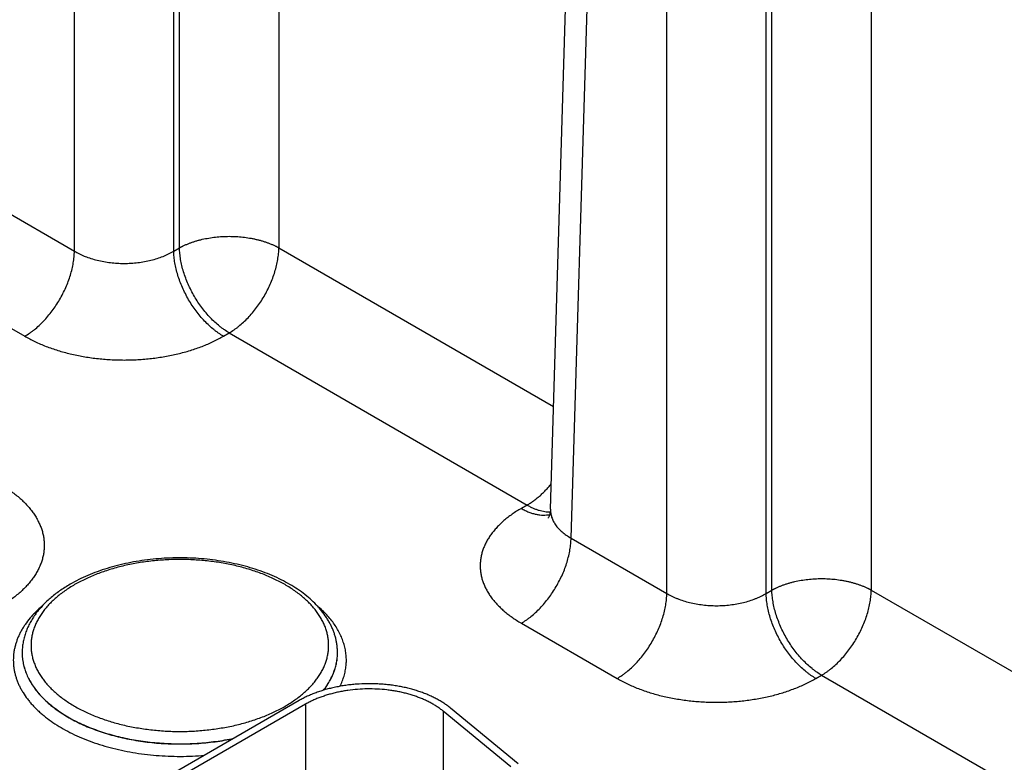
# Model space of a CAD drawing. Header units: inches. Extents: x 0 to 34, y 0 to 22.
# Tile 84 of 118: x 25.378 to 26.471, y 17.228 to 18.051. Entities that reach past the tile are written whole.
import ezdxf

# ---------------------------------------------------------------- set-up
doc = ezdxf.new("R2010")
doc.units = ezdxf.units.IN
doc.header["$LTSCALE"] = 1.87
doc.header["$MEASUREMENT"] = 0
doc.layers.get('0').update_dxf_attribs({"linetype": 'CONTINUOUS'})

msp = doc.modelspace()

# ---------------------------------------------------------------- linework, layer by layer
at = {"color": 7, "linetype": 'CONTINUOUS'}
for p, q in [((25.4392, 17.7947), (25.4392, 19.0021)), ((25.5495, 17.7947), (25.5495, 19.0021)), ((25.5559, 17.7984), (25.5559, 19.0058)), ((25.9677, 17.5086), (26.0036, 18.696)), ((25.9905, 17.4764), (26.0264, 18.6631)), ((26.2135, 17.4187), (26.2135, 18.6261)), ((26.0968, 17.415), (26.0968, 18.6224)), ((26.2071, 17.415), (26.2071, 18.6224)), ((25.6662, 18.5401), (25.6662, 17.7984)), ((26.3238, 18.1604), (26.3238, 17.4187)), ((25.3329, 17.8561), (25.4392, 17.7947)), ((25.5495, 17.7947), (25.5559, 17.7984)), ((25.6662, 17.7984), (25.9711, 17.6223)), ((25.2778, 17.7617), (25.3841, 17.7003)), ((25.6047, 17.7003), (25.611, 17.704)), ((25.611, 17.704), (25.9418, 17.513)), ((25.9418, 17.513), (25.9354, 17.5093)), ((25.9905, 17.4764), (26.0968, 17.415)), ((26.2071, 17.415), (26.2135, 17.4187)), ((26.3238, 17.4187), (26.6287, 17.2426)), ((25.9354, 17.382), (26.0417, 17.3206)), ((25.3812, 17.349), (25.3812, 17.3492)), ((25.7312, 17.349), (25.7312, 17.3492)), ((25.7312, 17.349), (25.7312, 17.3492)), ((26.2623, 17.3206), (26.2686, 17.3243)), ((26.2686, 17.3243), (26.5994, 17.1333)), ((25.6888, 17.2962), (25.3593, 17.1059)), ((25.6959, 17.2921), (25.3664, 17.1019)), ((25.6959, 17.2921), (25.6959, 17.1257)), ((25.8485, 17.2844), (25.8485, 17.1482)), ((25.9237, 17.2225), (25.8485, 17.2844)), ((25.9318, 17.2258), (25.8567, 17.2877))]:
    msp.add_line(p, q, dxfattribs=at)
msp.add_lwpolyline([(25.9677, 17.5086), (25.9676, 17.507), (25.9674, 17.5054), (25.9671, 17.504), (25.9668, 17.5027), (25.9665, 17.5016), (25.9662, 17.5007), (25.9658, 17.4999), (25.9655, 17.4993), (25.9653, 17.4989), (25.9651, 17.4986), (25.965, 17.4984), (25.965, 17.4983)], dxfattribs=at)
for points, knots in [([(25.5559, 17.7984), (25.5561, 17.7985), (25.5566, 17.7988), (25.5573, 17.7991), (25.558, 17.7995), (25.5587, 17.7999), (25.5594, 17.8002), (25.5603, 17.8007), (25.5616, 17.8013), (25.5631, 17.8019), (25.5646, 17.8026), (25.5661, 17.8032), (25.5677, 17.8038), (25.5693, 17.8044), (25.5715, 17.8051), (25.5743, 17.806), (25.5777, 17.807), (25.5824, 17.8081), (25.5884, 17.8093), (25.5959, 17.8104), (25.6034, 17.811), (25.611, 17.8112), (25.6187, 17.811), (25.6262, 17.8104), (25.6324, 17.8095), (25.6373, 17.8086), (25.6409, 17.8078), (25.6444, 17.807), (25.6478, 17.806), (25.6506, 17.8051), (25.6528, 17.8044), (25.6544, 17.8038), (25.6559, 17.8032), (25.6575, 17.8026), (25.659, 17.8019), (25.6605, 17.8013), (25.6617, 17.8007), (25.6627, 17.8002), (25.6634, 17.7999), (25.6641, 17.7995), (25.6648, 17.7992), (25.6655, 17.7988), (25.666, 17.7985), (25.6662, 17.7984)], [0, 0, 0, 0, 0.006779, 0.013624, 0.020519, 0.027451, 0.03442, 0.041428, 0.055572, 0.069883, 0.084353, 0.098978, 0.113756, 0.128681, 0.143749, 0.174292, 0.205348, 0.236872, 0.301132, 0.366687, 0.43312, 0.499996, 0.566872, 0.633305, 0.69886, 0.731181, 0.763127, 0.794651, 0.825707, 0.85625, 0.871318, 0.886243, 0.901021, 0.915646, 0.930116, 0.944425, 0.958573, 0.965587, 0.972556, 0.979476, 0.986349, 0.993185, 1, 1, 1, 1]), ([(25.3841, 17.7003), (25.3859, 17.7014), (25.3886, 17.7031), (25.3921, 17.7056), (25.3957, 17.7083), (25.4, 17.7121), (25.4051, 17.7171), (25.4099, 17.7225), (25.4145, 17.7283), (25.4188, 17.7344), (25.4228, 17.7408), (25.4264, 17.7475), (25.4297, 17.7543), (25.4325, 17.7611), (25.4348, 17.768), (25.4367, 17.7749), (25.4381, 17.7816), (25.4389, 17.7882), (25.4392, 17.7926), (25.4392, 17.7947)], [0, 0, 0, 0, 0.055747, 0.084566, 0.113978, 0.174439, 0.236852, 0.300887, 0.366175, 0.432326, 0.498931, 0.565574, 0.631837, 0.697309, 0.761595, 0.824324, 0.885156, 0.943796, 1, 1, 1, 1]), ([(25.4392, 17.7947), (25.4411, 17.7936), (25.4439, 17.7921), (25.4479, 17.7902), (25.4521, 17.7884), (25.4576, 17.7865), (25.4646, 17.7845), (25.4718, 17.783), (25.4792, 17.7819), (25.4867, 17.7812), (25.4944, 17.781), (25.502, 17.7812), (25.5096, 17.7819), (25.517, 17.783), (25.5242, 17.7845), (25.5311, 17.7865), (25.5366, 17.7884), (25.5408, 17.7902), (25.5448, 17.7921), (25.5477, 17.7936), (25.5495, 17.7947)], [0, 0, 0, 0, 0.056109, 0.085078, 0.114621, 0.175292, 0.237853, 0.301976, 0.367303, 0.433445, 0.5, 0.566555, 0.632697, 0.698024, 0.762147, 0.824708, 0.885379, 0.914922, 0.943891, 1, 1, 1, 1]), ([(25.6047, 17.7003), (25.6028, 17.7014), (25.6001, 17.7031), (25.5966, 17.7056), (25.5931, 17.7083), (25.5887, 17.7121), (25.5837, 17.7171), (25.5788, 17.7225), (25.5742, 17.7283), (25.5699, 17.7344), (25.5659, 17.7408), (25.5623, 17.7475), (25.5591, 17.7543), (25.5563, 17.7611), (25.5539, 17.768), (25.5521, 17.7749), (25.5507, 17.7816), (25.5498, 17.7882), (25.5495, 17.7926), (25.5495, 17.7947)], [0, 0, 0, 0, 0.055747, 0.084566, 0.113978, 0.174439, 0.236852, 0.300887, 0.366175, 0.432326, 0.498931, 0.565574, 0.631837, 0.697309, 0.761595, 0.824324, 0.885156, 0.943796, 1, 1, 1, 1]), ([(25.611, 17.704), (25.6092, 17.705), (25.6065, 17.7068), (25.603, 17.7093), (25.5995, 17.712), (25.5951, 17.7158), (25.5901, 17.7208), (25.5852, 17.7262), (25.5806, 17.732), (25.5763, 17.7381), (25.5723, 17.7445), (25.5687, 17.7512), (25.5655, 17.7579), (25.5627, 17.7648), (25.5603, 17.7717), (25.5584, 17.7786), (25.5571, 17.7853), (25.5562, 17.7919), (25.5559, 17.7963), (25.5559, 17.7984)], [0, 0, 0, 0, 0.055747, 0.084566, 0.113978, 0.174439, 0.236852, 0.300887, 0.366175, 0.432326, 0.498931, 0.565574, 0.631837, 0.697309, 0.761595, 0.824324, 0.885156, 0.943796, 1, 1, 1, 1]), ([(25.611, 17.704), (25.6129, 17.705), (25.6156, 17.7068), (25.6191, 17.7093), (25.6226, 17.712), (25.627, 17.7158), (25.632, 17.7208), (25.6369, 17.7262), (25.6415, 17.732), (25.6458, 17.7381), (25.6498, 17.7445), (25.6534, 17.7512), (25.6566, 17.7579), (25.6594, 17.7648), (25.6618, 17.7717), (25.6636, 17.7786), (25.665, 17.7853), (25.6659, 17.7919), (25.6662, 17.7963), (25.6662, 17.7984)], [0, 0, 0, 0, 0.055747, 0.084566, 0.113978, 0.174439, 0.236852, 0.300887, 0.366175, 0.432326, 0.498931, 0.565574, 0.631837, 0.697309, 0.761595, 0.824324, 0.885156, 0.943796, 1, 1, 1, 1]), ([(25.3841, 17.7003), (25.3859, 17.6992), (25.3896, 17.6972), (25.3954, 17.6943), (25.4015, 17.6916), (25.4077, 17.689), (25.4142, 17.6867), (25.4209, 17.6845), (25.4277, 17.6825), (25.4347, 17.6807), (25.4418, 17.6791), (25.4491, 17.6778), (25.4565, 17.6766), (25.4639, 17.6756), (25.4715, 17.6749), (25.4791, 17.6743), (25.4867, 17.674), (25.4944, 17.6739), (25.502, 17.674), (25.5096, 17.6743), (25.5172, 17.6749), (25.5248, 17.6756), (25.5323, 17.6766), (25.5396, 17.6778), (25.5469, 17.6791), (25.554, 17.6807), (25.561, 17.6825), (25.5679, 17.6845), (25.5745, 17.6867), (25.581, 17.689), (25.5873, 17.6916), (25.5933, 17.6943), (25.5991, 17.6972), (25.6028, 17.6992), (25.6047, 17.7003)], [0, 0, 0, 0, 0.027597, 0.055843, 0.084715, 0.114186, 0.144223, 0.17479, 0.20585, 0.23736, 0.269277, 0.301554, 0.334144, 0.366996, 0.40006, 0.433284, 0.466615, 0.5, 0.533385, 0.566716, 0.59994, 0.633004, 0.665856, 0.698446, 0.730723, 0.76264, 0.79415, 0.82521, 0.855777, 0.885814, 0.915285, 0.944157, 0.972403, 1, 1, 1, 1]), ([(25.3572, 17.5359), (25.3591, 17.5348), (25.3628, 17.5326), (25.3681, 17.529), (25.3731, 17.5253), (25.3778, 17.5215), (25.3821, 17.5175), (25.3862, 17.5134), (25.3898, 17.5092), (25.3931, 17.505), (25.396, 17.5006), (25.3986, 17.4961), (25.4008, 17.4916), (25.4026, 17.487), (25.404, 17.4824), (25.405, 17.4777), (25.4056, 17.473), (25.4058, 17.4683), (25.4056, 17.4636), (25.405, 17.4589), (25.404, 17.4543), (25.4026, 17.4496), (25.4008, 17.445), (25.3986, 17.4405), (25.396, 17.436), (25.3931, 17.4317), (25.3898, 17.4274), (25.3862, 17.4232), (25.3821, 17.4191), (25.3778, 17.4151), (25.3731, 17.4113), (25.3681, 17.4076), (25.3628, 17.4041), (25.3591, 17.4018), (25.3572, 17.4007)], [0, 0, 0, 0, 0.037617, 0.07428, 0.109978, 0.14471, 0.178482, 0.211311, 0.243226, 0.274268, 0.304487, 0.333951, 0.362735, 0.390931, 0.41864, 0.445973, 0.473051, 0.5, 0.526949, 0.554027, 0.58136, 0.609069, 0.637265, 0.666049, 0.695513, 0.725732, 0.756774, 0.788689, 0.821518, 0.85529, 0.890022, 0.92572, 0.962383, 1, 1, 1, 1]), ([(25.9418, 17.513), (25.943, 17.5137), (25.9453, 17.5152), (25.9488, 17.5175), (25.9522, 17.5202), (25.9557, 17.523), (25.959, 17.5261), (25.9623, 17.5294), (25.9655, 17.5328), (25.9675, 17.5352), (25.9685, 17.5365)], [0, 0, 0, 0, 0.114507, 0.232447, 0.353644, 0.477884, 0.604924, 0.734491, 0.866288, 1, 1, 1, 1]), ([(25.9418, 17.513), (25.9429, 17.5124), (25.9451, 17.5112), (25.9484, 17.5096), (25.9517, 17.5083), (25.9549, 17.5072), (25.9582, 17.5064), (25.9613, 17.5058), (25.9644, 17.5055), (25.9664, 17.5055), (25.9674, 17.5055)], [0, 0, 0, 0, 0.140131, 0.275858, 0.407138, 0.533987, 0.656492, 0.774817, 0.889209, 1, 1, 1, 1]), ([(25.9354, 17.5093), (25.9336, 17.5083), (25.9301, 17.5062), (25.9251, 17.5029), (25.9204, 17.4994), (25.916, 17.4958), (25.9119, 17.492), (25.9081, 17.4882), (25.9047, 17.4842), (25.9016, 17.4802), (25.8988, 17.4761), (25.8964, 17.4719), (25.8943, 17.4676), (25.8927, 17.4633), (25.8913, 17.4589), (25.8904, 17.4545), (25.8898, 17.4501), (25.8896, 17.4457), (25.8898, 17.4412), (25.8904, 17.4368), (25.8913, 17.4324), (25.8927, 17.428), (25.8943, 17.4237), (25.8964, 17.4195), (25.8988, 17.4152), (25.9011, 17.4118), (25.9031, 17.4091), (25.9052, 17.4064), (25.9081, 17.4031), (25.9119, 17.3993), (25.916, 17.3955), (25.9204, 17.3919), (25.9251, 17.3885), (25.9301, 17.3851), (25.9336, 17.383), (25.9354, 17.382)], [0, 0, 0, 0, 0.037616, 0.074279, 0.109977, 0.144709, 0.178481, 0.21131, 0.243226, 0.274267, 0.304487, 0.333951, 0.362735, 0.390931, 0.418639, 0.445972, 0.47305, 0.499998, 0.526946, 0.554024, 0.581357, 0.609065, 0.637261, 0.666045, 0.695509, 0.725729, 0.741145, 0.756774, 0.78869, 0.821519, 0.855291, 0.890023, 0.925721, 0.962384, 1, 1, 1, 1]), ([(25.9354, 17.5093), (25.9368, 17.5085), (25.9395, 17.5071), (25.9436, 17.5052), (25.9477, 17.5038), (25.9518, 17.5027), (25.9557, 17.502), (25.9595, 17.5018), (25.9626, 17.5019), (25.965, 17.5022), (25.9662, 17.5024), (25.9668, 17.5025)], [0, 0, 0, 0, 0.143916, 0.282131, 0.414608, 0.541447, 0.662896, 0.779372, 0.891468, 0.94613, 1, 1, 1, 1]), ([(25.9677, 17.5086), (25.9677, 17.5078), (25.9677, 17.5063), (25.9679, 17.504), (25.9683, 17.5018), (25.969, 17.4996), (25.9698, 17.4974), (25.9708, 17.4952), (25.972, 17.4931), (25.9734, 17.491), (25.9749, 17.4889), (25.9767, 17.4869), (25.9786, 17.485), (25.9807, 17.4831), (25.9829, 17.4813), (25.9861, 17.479), (25.9887, 17.4774), (25.9905, 17.4764)], [0, 0, 0, 0, 0.054436, 0.108956, 0.163831, 0.219326, 0.275689, 0.333149, 0.39191, 0.452152, 0.514026, 0.577657, 0.643142, 0.710551, 0.779933, 0.85131, 1, 1, 1, 1]), ([(25.9354, 17.382), (25.9372, 17.383), (25.9399, 17.3847), (25.9434, 17.3873), (25.947, 17.39), (25.9513, 17.3938), (25.9564, 17.3988), (25.9612, 17.4042), (25.9658, 17.41), (25.9701, 17.4161), (25.9741, 17.4225), (25.9777, 17.4291), (25.981, 17.4359), (25.9838, 17.4428), (25.9861, 17.4497), (25.988, 17.4566), (25.9894, 17.4633), (25.9903, 17.4699), (25.9905, 17.4743), (25.9905, 17.4764)], [0, 0, 0, 0, 0.055747, 0.084566, 0.113978, 0.174439, 0.236852, 0.300887, 0.366175, 0.432326, 0.498931, 0.565574, 0.631837, 0.697309, 0.761595, 0.824324, 0.885156, 0.943796, 1, 1, 1, 1]), ([(25.7312, 17.3492), (25.7312, 17.3506), (25.7312, 17.3533), (25.7308, 17.3573), (25.7301, 17.3614), (25.7293, 17.3654), (25.7281, 17.3694), (25.7268, 17.3733), (25.7252, 17.3772), (25.7233, 17.381), (25.7212, 17.3847), (25.7182, 17.3897), (25.7137, 17.3957), (25.7077, 17.4026), (25.7008, 17.4091), (25.6932, 17.4153), (25.6849, 17.4211), (25.6759, 17.4265), (25.6663, 17.4314), (25.6562, 17.436), (25.6455, 17.44), (25.6344, 17.4436), (25.6228, 17.4467), (25.6109, 17.4493), (25.5988, 17.4514), (25.5864, 17.453), (25.5738, 17.454), (25.5612, 17.4545), (25.5485, 17.4544), (25.5359, 17.4538), (25.5234, 17.4527), (25.511, 17.451), (25.4989, 17.4488), (25.4871, 17.4461), (25.4757, 17.4429), (25.4646, 17.4392), (25.4541, 17.435), (25.444, 17.4304), (25.4376, 17.427), (25.4345, 17.4252)], [0, 0, 0, 0, 0.01159, 0.023199, 0.034846, 0.046548, 0.058324, 0.070192, 0.08217, 0.094275, 0.106523, 0.11893, 0.144269, 0.170403, 0.19741, 0.225347, 0.254244, 0.284109, 0.314929, 0.346668, 0.379275, 0.412681, 0.446805, 0.481552, 0.51682, 0.552497, 0.588467, 0.624609, 0.6608, 0.696914, 0.732831, 0.768428, 0.803591, 0.83821, 0.872185, 0.905422, 0.937845, 0.969387, 1, 1, 1, 1]), ([(25.673, 17.2898), (25.6749, 17.2909), (25.6786, 17.2931), (25.6839, 17.2967), (25.6889, 17.3004), (25.6936, 17.3042), (25.6979, 17.3082), (25.7019, 17.3122), (25.7056, 17.3164), (25.7088, 17.3207), (25.7118, 17.3251), (25.7143, 17.3295), (25.7165, 17.334), (25.7183, 17.3386), (25.7197, 17.3432), (25.7207, 17.3479), (25.7213, 17.3526), (25.7215, 17.3573), (25.7213, 17.362), (25.7207, 17.3666), (25.7197, 17.3713), (25.7183, 17.3759), (25.7165, 17.3805), (25.7143, 17.385), (25.7118, 17.3895), (25.7088, 17.3938), (25.7056, 17.3981), (25.7019, 17.4023), (25.6979, 17.4064), (25.6936, 17.4103), (25.6889, 17.4141), (25.6839, 17.4178), (25.6786, 17.4214), (25.673, 17.4248), (25.6671, 17.428), (25.661, 17.431), (25.6546, 17.4339), (25.648, 17.4366), (25.6411, 17.4391), (25.6341, 17.4414), (25.6268, 17.4435), (25.6194, 17.4454), (25.6119, 17.4471), (25.6042, 17.4486), (25.5964, 17.4498), (25.5885, 17.4508), (25.5805, 17.4516), (25.5697, 17.4524), (25.5562, 17.4528), (25.5428, 17.4524), (25.532, 17.4516), (25.524, 17.4508), (25.5161, 17.4498), (25.5083, 17.4486), (25.5006, 17.4471), (25.4931, 17.4454), (25.4857, 17.4435), (25.4784, 17.4414), (25.4714, 17.4391), (25.4645, 17.4366), (25.4579, 17.4339), (25.4515, 17.431), (25.4454, 17.428), (25.4414, 17.4258), (25.4395, 17.4247)], [0, 0, 0, 0, 0.015694, 0.030989, 0.045883, 0.060373, 0.074462, 0.088159, 0.101474, 0.114424, 0.127032, 0.139324, 0.151333, 0.163096, 0.174656, 0.186059, 0.197356, 0.208599, 0.219842, 0.231139, 0.242543, 0.254103, 0.265866, 0.277875, 0.290167, 0.302774, 0.315725, 0.32904, 0.342736, 0.356826, 0.371316, 0.386209, 0.401505, 0.417199, 0.433282, 0.449744, 0.466571, 0.483747, 0.501253, 0.519068, 0.53717, 0.555535, 0.574136, 0.592948, 0.611941, 0.631088, 0.650358, 0.669721, 0.708599, 0.747477, 0.766841, 0.786111, 0.805257, 0.824251, 0.843062, 0.861664, 0.880028, 0.89813, 0.915945, 0.933451, 0.950627, 0.967454, 0.983917, 1, 1, 1, 1]), ([(25.4345, 17.4252), (25.4325, 17.424), (25.4285, 17.4216), (25.4228, 17.4178), (25.4174, 17.4138), (25.4123, 17.4096), (25.4076, 17.4052), (25.4032, 17.4007), (25.3991, 17.3961), (25.3955, 17.3913), (25.3922, 17.3864), (25.3893, 17.3813), (25.3869, 17.3762), (25.3848, 17.3709), (25.3832, 17.3656), (25.3821, 17.3602), (25.3814, 17.3547), (25.3812, 17.351), (25.3812, 17.3492)], [0, 0, 0, 0, 0.072396, 0.143207, 0.212436, 0.280101, 0.346238, 0.410902, 0.474167, 0.536122, 0.596874, 0.656545, 0.71527, 0.773193, 0.830467, 0.887252, 0.943708, 1, 1, 1, 1]), ([(25.4395, 17.4247), (25.4376, 17.4236), (25.4339, 17.4214), (25.4286, 17.4178), (25.4236, 17.4141), (25.4189, 17.4103), (25.4146, 17.4064), (25.4106, 17.4023), (25.4069, 17.3981), (25.4036, 17.3938), (25.4007, 17.3895), (25.3982, 17.385), (25.396, 17.3805), (25.3942, 17.3759), (25.3928, 17.3713), (25.3918, 17.3666), (25.3912, 17.362), (25.391, 17.3573), (25.3912, 17.3526), (25.3918, 17.3479), (25.3928, 17.3432), (25.3942, 17.3386), (25.396, 17.334), (25.3982, 17.3295), (25.4007, 17.3251), (25.4036, 17.3207), (25.4069, 17.3164), (25.4106, 17.3122), (25.4146, 17.3082), (25.4189, 17.3042), (25.4236, 17.3004), (25.4286, 17.2967), (25.4339, 17.2931), (25.4395, 17.2898), (25.4454, 17.2865), (25.4515, 17.2835), (25.4579, 17.2806), (25.4645, 17.2779), (25.4714, 17.2754), (25.4784, 17.2731), (25.4857, 17.271), (25.4931, 17.2691), (25.5006, 17.2674), (25.5083, 17.266), (25.5161, 17.2647), (25.524, 17.2637), (25.532, 17.2629), (25.5428, 17.2621), (25.5562, 17.2617), (25.5697, 17.2621), (25.5805, 17.2629), (25.5885, 17.2637), (25.5964, 17.2647), (25.6042, 17.266), (25.6119, 17.2674), (25.6194, 17.2691), (25.6268, 17.271), (25.6341, 17.2731), (25.6411, 17.2754), (25.648, 17.2779), (25.6546, 17.2806), (25.661, 17.2835), (25.6671, 17.2865), (25.6711, 17.2887), (25.673, 17.2898)], [0, 0, 0, 0, 0.015694, 0.030989, 0.045883, 0.060373, 0.074462, 0.088159, 0.101474, 0.114424, 0.127032, 0.139324, 0.151333, 0.163096, 0.174656, 0.186059, 0.197356, 0.208599, 0.219842, 0.231139, 0.242543, 0.254103, 0.265866, 0.277875, 0.290167, 0.302774, 0.315725, 0.32904, 0.342736, 0.356826, 0.371316, 0.386209, 0.401505, 0.417199, 0.433282, 0.449744, 0.466571, 0.483747, 0.501253, 0.519068, 0.53717, 0.555535, 0.574136, 0.592948, 0.611941, 0.631088, 0.650358, 0.669721, 0.708599, 0.747477, 0.766841, 0.786111, 0.805257, 0.824251, 0.843062, 0.861664, 0.880028, 0.89813, 0.915945, 0.933451, 0.950627, 0.967454, 0.983917, 1, 1, 1, 1]), ([(26.2135, 17.4187), (26.2137, 17.4188), (26.2142, 17.4191), (26.2149, 17.4194), (26.2156, 17.4198), (26.2163, 17.4202), (26.217, 17.4205), (26.218, 17.421), (26.2192, 17.4216), (26.2207, 17.4222), (26.2222, 17.4229), (26.2238, 17.4235), (26.2253, 17.4241), (26.2269, 17.4247), (26.2291, 17.4254), (26.2319, 17.4263), (26.2353, 17.4273), (26.24, 17.4284), (26.2461, 17.4296), (26.2535, 17.4307), (26.261, 17.4313), (26.2686, 17.4315), (26.2763, 17.4313), (26.2838, 17.4307), (26.29, 17.4298), (26.2949, 17.4289), (26.2985, 17.4281), (26.302, 17.4273), (26.3054, 17.4263), (26.3082, 17.4254), (26.3104, 17.4247), (26.312, 17.4241), (26.3135, 17.4235), (26.3151, 17.4229), (26.3166, 17.4222), (26.3181, 17.4216), (26.3193, 17.421), (26.3203, 17.4205), (26.321, 17.4202), (26.3217, 17.4198), (26.3224, 17.4195), (26.3231, 17.4191), (26.3236, 17.4188), (26.3238, 17.4187)], [0, 0, 0, 0, 0.006779, 0.013624, 0.020519, 0.027451, 0.03442, 0.041428, 0.055572, 0.069883, 0.084353, 0.098978, 0.113756, 0.128681, 0.143749, 0.174292, 0.205348, 0.236872, 0.301132, 0.366687, 0.43312, 0.499996, 0.566872, 0.633305, 0.69886, 0.731181, 0.763127, 0.794651, 0.825707, 0.85625, 0.871318, 0.886243, 0.901021, 0.915646, 0.930116, 0.944425, 0.958573, 0.965587, 0.972556, 0.979476, 0.986349, 0.993185, 1, 1, 1, 1]), ([(26.0417, 17.3206), (26.0435, 17.3217), (26.0462, 17.3234), (26.0497, 17.3259), (26.0533, 17.3287), (26.0576, 17.3324), (26.0627, 17.3374), (26.0675, 17.3428), (26.0721, 17.3486), (26.0764, 17.3547), (26.0804, 17.3612), (26.084, 17.3678), (26.0873, 17.3746), (26.0901, 17.3814), (26.0924, 17.3883), (26.0943, 17.3952), (26.0957, 17.402), (26.0966, 17.4085), (26.0968, 17.4129), (26.0968, 17.415)], [0, 0, 0, 0, 0.055747, 0.084566, 0.113978, 0.174439, 0.236852, 0.300887, 0.366175, 0.432326, 0.498931, 0.565574, 0.631837, 0.697309, 0.761595, 0.824324, 0.885156, 0.943796, 1, 1, 1, 1]), ([(26.0968, 17.415), (26.0987, 17.4139), (26.1015, 17.4124), (26.1055, 17.4105), (26.1097, 17.4087), (26.1153, 17.4068), (26.1222, 17.4048), (26.1294, 17.4033), (26.1368, 17.4022), (26.1443, 17.4015), (26.152, 17.4013), (26.1596, 17.4015), (26.1672, 17.4022), (26.1746, 17.4033), (26.1818, 17.4048), (26.1887, 17.4068), (26.1942, 17.4087), (26.1984, 17.4105), (26.2024, 17.4124), (26.2053, 17.4139), (26.2071, 17.415)], [0, 0, 0, 0, 0.056109, 0.085078, 0.114621, 0.175292, 0.237853, 0.301976, 0.367303, 0.433445, 0.5, 0.566555, 0.632697, 0.698024, 0.762147, 0.824708, 0.885379, 0.914922, 0.943891, 1, 1, 1, 1]), ([(26.2623, 17.3206), (26.2604, 17.3217), (26.2577, 17.3234), (26.2542, 17.3259), (26.2507, 17.3287), (26.2463, 17.3324), (26.2413, 17.3374), (26.2364, 17.3428), (26.2319, 17.3486), (26.2275, 17.3547), (26.2235, 17.3612), (26.2199, 17.3678), (26.2167, 17.3746), (26.2139, 17.3814), (26.2115, 17.3883), (26.2097, 17.3952), (26.2083, 17.402), (26.2074, 17.4085), (26.2072, 17.4129), (26.2071, 17.415)], [0, 0, 0, 0, 0.055747, 0.084566, 0.113978, 0.174439, 0.236852, 0.300887, 0.366175, 0.432326, 0.498931, 0.565574, 0.631837, 0.697309, 0.761595, 0.824324, 0.885156, 0.943796, 1, 1, 1, 1]), ([(26.2686, 17.3243), (26.2668, 17.3253), (26.2641, 17.3271), (26.2606, 17.3296), (26.2571, 17.3323), (26.2527, 17.3361), (26.2477, 17.3411), (26.2428, 17.3465), (26.2382, 17.3523), (26.2339, 17.3584), (26.2299, 17.3648), (26.2263, 17.3715), (26.2231, 17.3782), (26.2203, 17.3851), (26.2179, 17.392), (26.216, 17.3989), (26.2147, 17.4056), (26.2138, 17.4122), (26.2135, 17.4166), (26.2135, 17.4187)], [0, 0, 0, 0, 0.055747, 0.084566, 0.113978, 0.174439, 0.236852, 0.300887, 0.366175, 0.432326, 0.498931, 0.565574, 0.631837, 0.697309, 0.761595, 0.824324, 0.885156, 0.943796, 1, 1, 1, 1]), ([(26.2686, 17.3243), (26.2705, 17.3253), (26.2732, 17.3271), (26.2767, 17.3296), (26.2802, 17.3323), (26.2846, 17.3361), (26.2896, 17.3411), (26.2945, 17.3465), (26.2991, 17.3523), (26.3034, 17.3584), (26.3074, 17.3648), (26.311, 17.3715), (26.3142, 17.3782), (26.317, 17.3851), (26.3194, 17.392), (26.3213, 17.3989), (26.3226, 17.4056), (26.3235, 17.4122), (26.3238, 17.4166), (26.3238, 17.4187)], [0, 0, 0, 0, 0.055747, 0.084566, 0.113978, 0.174439, 0.236852, 0.300887, 0.366175, 0.432326, 0.498931, 0.565574, 0.631837, 0.697309, 0.761595, 0.824324, 0.885156, 0.943796, 1, 1, 1, 1]), ([(25.4035, 17.4011), (25.4011, 17.399), (25.3975, 17.3958), (25.3932, 17.3912), (25.3891, 17.3867), (25.3855, 17.382), (25.3823, 17.3771), (25.3801, 17.3734), (25.3782, 17.3697), (25.3765, 17.366), (25.3751, 17.3622), (25.3739, 17.3584), (25.3729, 17.3546), (25.3721, 17.3507), (25.3716, 17.3469), (25.3714, 17.343), (25.3714, 17.3391), (25.3716, 17.3353), (25.3721, 17.3314), (25.3728, 17.3275), (25.3738, 17.3237), (25.375, 17.3199), (25.3764, 17.3161), (25.3781, 17.3124), (25.38, 17.3087), (25.3829, 17.3037), (25.3862, 17.299), (25.3899, 17.2943), (25.3929, 17.2909), (25.3962, 17.2875), (25.3996, 17.2842), (25.4033, 17.281), (25.4085, 17.2767), (25.4155, 17.2716), (25.4245, 17.2659), (25.4343, 17.2606), (25.4446, 17.2557), (25.4556, 17.2513), (25.4671, 17.2473), (25.479, 17.2439), (25.4914, 17.2409), (25.504, 17.2385), (25.517, 17.2365), (25.5302, 17.2352), (25.5434, 17.2344), (25.5568, 17.2341), (25.5702, 17.2344), (25.5791, 17.235), (25.5835, 17.2354)], [0, 0, 0, 0, 0.029257, 0.043437, 0.057325, 0.084254, 0.097328, 0.11016, 0.122766, 0.135167, 0.147385, 0.159445, 0.171372, 0.183193, 0.194938, 0.206637, 0.218319, 0.230015, 0.241756, 0.253571, 0.26549, 0.27754, 0.289747, 0.302135, 0.314727, 0.327543, 0.353907, 0.367493, 0.381361, 0.395521, 0.40998, 0.424744, 0.439815, 0.47088, 0.503175, 0.536671, 0.571315, 0.60704, 0.64376, 0.681379, 0.719786, 0.758864, 0.798486, 0.83852, 0.878828, 0.919272, 0.959709, 1, 1, 1, 1]), ([(25.7341, 17.312), (25.7351, 17.3138), (25.7367, 17.3175), (25.7386, 17.3233), (25.74, 17.3291), (25.7409, 17.3349), (25.7412, 17.3407), (25.7409, 17.3466), (25.7401, 17.3524), (25.7387, 17.3582), (25.7368, 17.3639), (25.7344, 17.3696), (25.7314, 17.3752), (25.7279, 17.3807), (25.7239, 17.386), (25.7194, 17.3912), (25.7144, 17.3963), (25.7108, 17.3995), (25.7089, 17.4011)], [0, 0, 0, 0, 0.06138, 0.121471, 0.18056, 0.238961, 0.297008, 0.355043, 0.413411, 0.472446, 0.532464, 0.593753, 0.656569, 0.721135, 0.787633, 0.856209, 0.926973, 1, 1, 1, 1]), ([(25.3812, 17.3492), (25.3812, 17.3482), (25.3813, 17.3462), (25.3815, 17.3432), (25.3819, 17.3401), (25.3825, 17.3371), (25.3832, 17.3341), (25.3841, 17.3311), (25.3851, 17.3281), (25.3866, 17.3242), (25.389, 17.3192), (25.3924, 17.3135), (25.3964, 17.3079), (25.401, 17.3024), (25.4062, 17.2971), (25.4119, 17.292), (25.4181, 17.2871), (25.4248, 17.2825), (25.4319, 17.278), (25.4395, 17.2738), (25.4476, 17.2699), (25.456, 17.2663), (25.4648, 17.263), (25.4739, 17.26), (25.4833, 17.2573), (25.493, 17.2549), (25.5029, 17.2529), (25.513, 17.2513), (25.5232, 17.2499), (25.5336, 17.249), (25.544, 17.2484), (25.5545, 17.2481), (25.565, 17.2482), (25.5755, 17.2487), (25.5859, 17.2496), (25.5962, 17.2508), (25.6063, 17.2523), (25.613, 17.2536), (25.6163, 17.2543)], [0, 0, 0, 0, 0.01079, 0.021598, 0.032446, 0.043351, 0.054332, 0.065406, 0.076592, 0.087903, 0.11096, 0.134691, 0.159186, 0.184515, 0.210732, 0.237872, 0.265954, 0.294984, 0.324952, 0.355837, 0.387608, 0.420224, 0.453633, 0.487779, 0.522598, 0.558019, 0.593967, 0.630364, 0.667127, 0.704171, 0.741408, 0.778749, 0.816105, 0.853386, 0.890503, 0.927368, 0.963895, 1, 1, 1, 1]), ([(25.3812, 17.349), (25.3812, 17.348), (25.3813, 17.3459), (25.3815, 17.3429), (25.3819, 17.3399), (25.3825, 17.3369), (25.3832, 17.3339), (25.384, 17.3309), (25.3851, 17.3279), (25.3866, 17.324), (25.389, 17.3191), (25.3924, 17.3133), (25.3964, 17.3077), (25.4009, 17.3023), (25.4061, 17.297), (25.4117, 17.2919), (25.4179, 17.287), (25.4246, 17.2823), (25.4317, 17.2779), (25.4393, 17.2737), (25.4473, 17.2698), (25.4557, 17.2662), (25.4645, 17.2629), (25.4735, 17.2599), (25.4829, 17.2572), (25.4926, 17.2548), (25.5024, 17.2528), (25.5125, 17.2511), (25.5227, 17.2497), (25.533, 17.2488), (25.5434, 17.2481), (25.5539, 17.2479), (25.5644, 17.248), (25.5748, 17.2484), (25.5852, 17.2493), (25.5955, 17.2504), (25.6056, 17.252), (25.6123, 17.2532), (25.6156, 17.2539)], [0, 0, 0, 0, 0.010793, 0.021605, 0.032456, 0.043364, 0.054348, 0.065425, 0.076612, 0.087925, 0.110983, 0.134713, 0.159204, 0.184528, 0.210736, 0.237866, 0.265936, 0.294951, 0.324903, 0.355772, 0.387526, 0.420124, 0.453516, 0.487646, 0.52245, 0.557858, 0.593797, 0.630186, 0.666945, 0.703989, 0.741229, 0.778579, 0.815949, 0.853249, 0.890391, 0.927287, 0.963851, 1, 1, 1, 1]), ([(25.7157, 17.3076), (25.7169, 17.3092), (25.7193, 17.3124), (25.7224, 17.3174), (25.7251, 17.3225), (25.7273, 17.3277), (25.7291, 17.333), (25.7303, 17.3383), (25.7311, 17.3436), (25.7312, 17.3472), (25.7312, 17.349)], [0, 0, 0, 0, 0.135077, 0.266393, 0.394308, 0.519251, 0.641716, 0.762256, 0.881471, 1, 1, 1, 1]), ([(25.716, 17.3077), (25.7172, 17.3092), (25.7195, 17.3125), (25.7226, 17.3175), (25.7253, 17.3226), (25.7274, 17.3278), (25.7291, 17.333), (25.7304, 17.3383), (25.7311, 17.3436), (25.7312, 17.3472), (25.7312, 17.349)], [0, 0, 0, 0, 0.134969, 0.266204, 0.394067, 0.51899, 0.641468, 0.762056, 0.881355, 1, 1, 1, 1]), ([(25.8567, 17.2877), (25.8556, 17.2887), (25.8531, 17.2906), (25.8493, 17.2932), (25.8452, 17.2958), (25.8409, 17.2982), (25.8364, 17.3004), (25.8316, 17.3026), (25.8267, 17.3045), (25.8216, 17.3063), (25.8163, 17.308), (25.8109, 17.3095), (25.8053, 17.3108), (25.7997, 17.3119), (25.7939, 17.3129), (25.7881, 17.3136), (25.7821, 17.3142), (25.7742, 17.3147), (25.7642, 17.3149), (25.7542, 17.3145), (25.7463, 17.3138), (25.7405, 17.313), (25.7347, 17.3121), (25.729, 17.311), (25.7234, 17.3097), (25.718, 17.3083), (25.7127, 17.3067), (25.7075, 17.3049), (25.7026, 17.303), (25.6978, 17.3009), (25.6932, 17.2986), (25.6903, 17.297), (25.6888, 17.2962)], [0, 0, 0, 0, 0.025635, 0.052051, 0.079243, 0.107194, 0.135883, 0.165279, 0.195346, 0.226045, 0.25733, 0.28915, 0.321452, 0.354178, 0.38727, 0.420665, 0.454299, 0.488107, 0.555969, 0.623725, 0.657399, 0.690847, 0.724004, 0.756808, 0.7892, 0.82112, 0.852516, 0.883336, 0.913534, 0.943067, 0.971899, 1, 1, 1, 1]), ([(26.0417, 17.3206), (26.0435, 17.3196), (26.0473, 17.3175), (26.0531, 17.3146), (26.0591, 17.3119), (26.0653, 17.3094), (26.0718, 17.307), (26.0785, 17.3048), (26.0853, 17.3028), (26.0923, 17.301), (26.0994, 17.2994), (26.1067, 17.2981), (26.1141, 17.2969), (26.1216, 17.2959), (26.1291, 17.2952), (26.1367, 17.2946), (26.1443, 17.2943), (26.152, 17.2942), (26.1596, 17.2943), (26.1673, 17.2946), (26.1749, 17.2952), (26.1824, 17.2959), (26.1899, 17.2969), (26.1972, 17.2981), (26.2045, 17.2994), (26.2116, 17.301), (26.2186, 17.3028), (26.2255, 17.3048), (26.2321, 17.307), (26.2386, 17.3094), (26.2449, 17.3119), (26.2509, 17.3146), (26.2567, 17.3175), (26.2604, 17.3196), (26.2623, 17.3206)], [0, 0, 0, 0, 0.027597, 0.055843, 0.084715, 0.114186, 0.144223, 0.17479, 0.20585, 0.23736, 0.269277, 0.301554, 0.334144, 0.366996, 0.40006, 0.433284, 0.466615, 0.5, 0.533385, 0.566716, 0.59994, 0.633004, 0.665856, 0.698446, 0.730723, 0.76264, 0.79415, 0.82521, 0.855777, 0.885814, 0.915285, 0.944157, 0.972403, 1, 1, 1, 1]), ([(25.8485, 17.2844), (25.8475, 17.2853), (25.8453, 17.287), (25.8418, 17.2894), (25.8381, 17.2917), (25.8341, 17.2939), (25.83, 17.296), (25.8257, 17.2979), (25.8212, 17.2997), (25.8166, 17.3013), (25.8118, 17.3028), (25.8069, 17.3042), (25.8018, 17.3054), (25.7967, 17.3064), (25.7914, 17.3073), (25.7843, 17.3082), (25.7753, 17.3089), (25.7644, 17.3091), (25.7536, 17.3087), (25.7446, 17.3077), (25.7376, 17.3066), (25.7324, 17.3056), (25.7274, 17.3044), (25.7224, 17.3031), (25.7176, 17.3016), (25.7129, 17.3), (25.7084, 17.2983), (25.704, 17.2964), (25.6999, 17.2943), (25.6972, 17.2929), (25.6959, 17.2921)], [0, 0, 0, 0, 0.025635, 0.052052, 0.079244, 0.107196, 0.135885, 0.165281, 0.19535, 0.226049, 0.257334, 0.289155, 0.321457, 0.354184, 0.387277, 0.420672, 0.488107, 0.555971, 0.623727, 0.690841, 0.723999, 0.756804, 0.789196, 0.821117, 0.852514, 0.883334, 0.913532, 0.943066, 0.971899, 1, 1, 1, 1])]:
    msp.add_open_spline(points, degree=3, knots=knots, dxfattribs=at)

doc.saveas('drawing.dxf')
